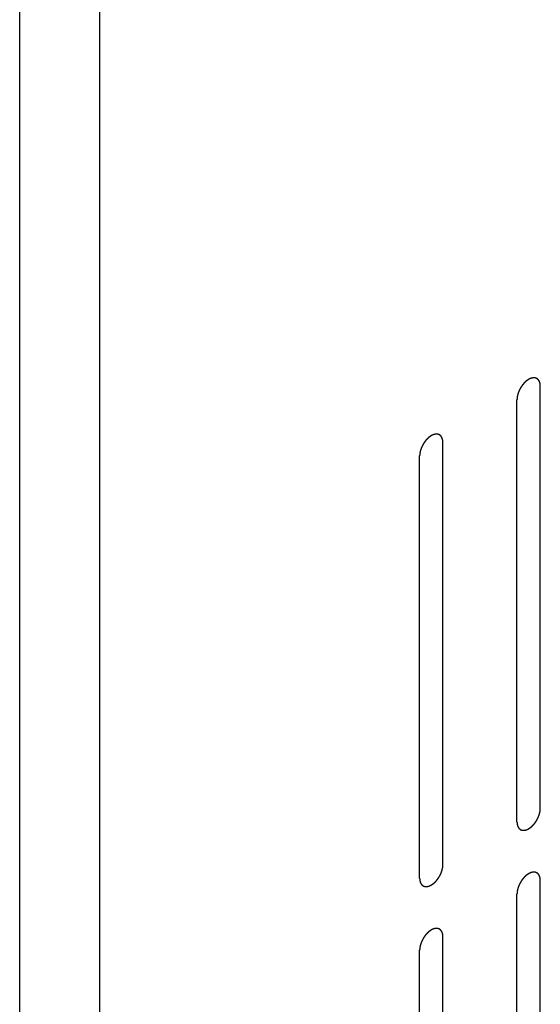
# Model space of a CAD drawing. Header units: inches. Extents: x 6 to 353, y 6 to 228.
# Tile 135 of 256: x 331.48 to 332.66, y 117.71 to 119.94. Entities that reach past the tile are written whole.
import ezdxf

# ---------------------------------------------------------------- set-up
doc = ezdxf.new("R2010")
doc.units = ezdxf.units.IN
doc.header["$LTSCALE"] = 19.946667
doc.header["$MEASUREMENT"] = 0
doc.linetypes.add('HIDDEN', pattern=[0.2, 0.1, -0.1])
doc.layers.get('0').update_dxf_attribs({"linetype": 'CONTINUOUS'})
doc.layers.add('DEFAULT_2', color=7, linetype='HIDDEN')

msp = doc.modelspace()

# ---------------------------------------------------------------- linework, layer by layer
at = {"color": 7, "linetype": 'Continuous'}
for p, q in [((331.4814, 67.2895), (331.4814, 120.5663)), ((331.6638, 67.2895), (331.6638, 120.5663))]:
    msp.add_line(p, q, dxfattribs=at)
at = {"layer": 'DEFAULT_2', "color": 7, "linetype": 'HIDDEN'}
for p, q in [((332.6647, 118.1513), (332.6647, 119.1107)), ((332.6117, 118.1207), (332.6117, 119.0801)), ((332.4434, 118.0235), (332.4434, 118.9829)), ((332.3904, 117.9929), (332.3904, 118.9523)), ((332.6647, 117.0286), (332.6647, 117.988)), ((332.6117, 116.998), (332.6117, 117.9574)), ((332.4434, 116.9008), (332.4434, 117.8602)), ((332.3904, 116.8702), (332.3904, 117.8296))]:
    msp.add_line(p, q, dxfattribs=at)
for points in [[(332.6647, 119.1107), (332.6646, 119.1116), (332.6645, 119.1131), (332.6644, 119.1147), (332.6643, 119.1155), (332.6642, 119.116), (332.6642, 119.1164), (332.6641, 119.1167), (332.664, 119.1171), (332.6638, 119.1178), (332.6635, 119.1188), (332.6631, 119.1198), (332.6629, 119.1205), (332.6628, 119.1209), (332.6627, 119.1212), (332.6626, 119.1214), (332.6624, 119.1218), (332.662, 119.1223), (332.6615, 119.1231), (332.661, 119.124), (332.6606, 119.1245), (332.6604, 119.1248), (332.6603, 119.1251), (332.6601, 119.1253), (332.6598, 119.1255), (332.6593, 119.1259), (332.6586, 119.1265), (332.6579, 119.1271), (332.6574, 119.1275), (332.6571, 119.1277), (332.657, 119.1279), (332.6567, 119.128), (332.6564, 119.1281), (332.6558, 119.1283), (332.6549, 119.1286), (332.6541, 119.1289), (332.6535, 119.1291), (332.6532, 119.1293), (332.653, 119.1294), (332.6527, 119.1294), (332.6523, 119.1294), (332.6516, 119.1294), (332.6507, 119.1294), (332.6497, 119.1295), (332.6491, 119.1295), (332.6487, 119.1295), (332.6484, 119.1296), (332.6481, 119.1295), (332.6477, 119.1294), (332.6469, 119.1292), (332.6459, 119.129), (332.6449, 119.1288), (332.6442, 119.1286), (332.6437, 119.1285), (332.6434, 119.1285), (332.6431, 119.1283), (332.6427, 119.1281), (332.6421, 119.1278), (332.6415, 119.1275), (332.6406, 119.1271), (332.6397, 119.1267), (332.639, 119.1264), (332.6385, 119.1262), (332.6382, 119.126), (332.6379, 119.1258), (332.6374, 119.1255), (332.6367, 119.125), (332.6356, 119.1242), (332.6345, 119.1235), (332.6337, 119.1229), (332.633, 119.1225), (332.6324, 119.1219), (332.6316, 119.1211), (332.6306, 119.1202), (332.6295, 119.1192), (332.6287, 119.1184), (332.6281, 119.1179), (332.6275, 119.1172), (332.6268, 119.1163), (332.6258, 119.1151), (332.6248, 119.114), (332.6241, 119.1131), (332.6235, 119.1124), (332.623, 119.1116), (332.6223, 119.1106), (332.6215, 119.1093), (332.6206, 119.108), (332.62, 119.107), (332.6194, 119.1062), (332.619, 119.1054), (332.6185, 119.1043), (332.6178, 119.103), (332.6171, 119.1016), (332.6166, 119.1005), (332.6161, 119.0997), (332.6159, 119.0989), (332.6154, 119.0978), (332.6149, 119.0964), (332.6144, 119.095), (332.614, 119.0939), (332.6137, 119.093), (332.6135, 119.0922), (332.6133, 119.0911), (332.613, 119.0897), (332.6126, 119.0884), (332.6124, 119.0873), (332.6122, 119.0864), (332.6121, 119.0856), (332.612, 119.0846), (332.6119, 119.0827), (332.6118, 119.0811), (332.6117, 119.0801)], [(332.4434, 118.9829), (332.4433, 118.9839), (332.4432, 118.9853), (332.443, 118.9869), (332.443, 118.9878), (332.4429, 118.9882), (332.4429, 118.9886), (332.4428, 118.9889), (332.4427, 118.9893), (332.4424, 118.99), (332.4421, 118.991), (332.4418, 118.992), (332.4416, 118.9927), (332.4415, 118.9931), (332.4414, 118.9934), (332.4412, 118.9937), (332.441, 118.994), (332.4407, 118.9946), (332.4402, 118.9954), (332.4397, 118.9962), (332.4393, 118.9967), (332.4391, 118.9971), (332.439, 118.9973), (332.4387, 118.9975), (332.4385, 118.9977), (332.438, 118.9981), (332.4373, 118.9987), (332.4366, 118.9993), (332.4361, 118.9997), (332.4358, 118.9999), (332.4356, 119.0001), (332.4354, 119.0002), (332.435, 119.0003), (332.4345, 119.0005), (332.4336, 119.0008), (332.4328, 119.0011), (332.4322, 119.0014), (332.4319, 119.0015), (332.4316, 119.0016), (332.4313, 119.0016), (332.431, 119.0016), (332.4303, 119.0016), (332.4293, 119.0017), (332.4284, 119.0017), (332.4277, 119.0017), (332.4273, 119.0017), (332.4271, 119.0018), (332.4267, 119.0017), (332.4263, 119.0016), (332.4256, 119.0014), (332.4246, 119.0012), (332.4236, 119.001), (332.4228, 119.0008), (332.4224, 119.0007), (332.4221, 119.0007), (332.4218, 119.0005), (332.4213, 119.0003), (332.4208, 119), (332.4201, 118.9997), (332.4193, 118.9993), (332.4184, 118.9989), (332.4176, 118.9986), (332.4172, 118.9984), (332.4169, 118.9982), (332.4165, 118.998), (332.4161, 118.9977), (332.4154, 118.9972), (332.4143, 118.9964), (332.4132, 118.9957), (332.4124, 118.9951), (332.4117, 118.9947), (332.4111, 118.9941), (332.4103, 118.9933), (332.4092, 118.9924), (332.4082, 118.9914), (332.4074, 118.9906), (332.4068, 118.9901), (332.4062, 118.9894), (332.4054, 118.9885), (332.4045, 118.9874), (332.4035, 118.9862), (332.4028, 118.9853), (332.4022, 118.9847), (332.4017, 118.9839), (332.401, 118.9828), (332.4002, 118.9815), (332.3993, 118.9802), (332.3986, 118.9792), (332.3981, 118.9784), (332.3977, 118.9776), (332.3972, 118.9765), (332.3965, 118.9752), (332.3958, 118.9738), (332.3953, 118.9727), (332.3948, 118.9719), (332.3945, 118.9711), (332.3941, 118.97), (332.3936, 118.9686), (332.3931, 118.9672), (332.3927, 118.9661), (332.3924, 118.9652), (332.3922, 118.9644), (332.3919, 118.9633), (332.3916, 118.9619), (332.3913, 118.9606), (332.3911, 118.9595), (332.3908, 118.9586), (332.3908, 118.9579), (332.3907, 118.9568), (332.3906, 118.9549), (332.3904, 118.9534), (332.3904, 118.9523)], [(332.6117, 118.1207), (332.6118, 118.1197), (332.6119, 118.1183), (332.612, 118.1167), (332.6121, 118.1159), (332.6122, 118.1154), (332.6122, 118.115), (332.6123, 118.1147), (332.6124, 118.1143), (332.6126, 118.1136), (332.6129, 118.1126), (332.6132, 118.1116), (332.6135, 118.1109), (332.6136, 118.1105), (332.6137, 118.1102), (332.6138, 118.1099), (332.614, 118.1096), (332.6144, 118.109), (332.6149, 118.1082), (332.6154, 118.1074), (332.6158, 118.1069), (332.616, 118.1066), (332.6161, 118.1063), (332.6163, 118.1061), (332.6166, 118.1059), (332.6171, 118.1055), (332.6178, 118.1049), (332.6185, 118.1043), (332.619, 118.1039), (332.6192, 118.1037), (332.6194, 118.1035), (332.6197, 118.1034), (332.62, 118.1033), (332.6206, 118.1031), (332.6214, 118.1028), (332.6223, 118.1025), (332.6229, 118.1023), (332.6232, 118.1021), (332.6234, 118.102), (332.6237, 118.102), (332.6241, 118.102), (332.6248, 118.102), (332.6257, 118.1019), (332.6267, 118.1019), (332.6273, 118.1019), (332.6277, 118.1019), (332.628, 118.1018), (332.6283, 118.1019), (332.6287, 118.102), (332.6294, 118.1022), (332.6305, 118.1024), (332.6315, 118.1026), (332.6322, 118.1028), (332.6326, 118.1029), (332.6329, 118.1029), (332.6333, 118.1031), (332.6337, 118.1033), (332.6343, 118.1036), (332.6349, 118.1039), (332.6358, 118.1043), (332.6367, 118.1047), (332.6374, 118.105), (332.6379, 118.1052), (332.6382, 118.1054), (332.6385, 118.1056), (332.6389, 118.1059), (332.6397, 118.1064), (332.6408, 118.1072), (332.6418, 118.1079), (332.6427, 118.1085), (332.6434, 118.1089), (332.644, 118.1095), (332.6448, 118.1103), (332.6458, 118.1112), (332.6469, 118.1122), (332.6477, 118.113), (332.6483, 118.1135), (332.6489, 118.1142), (332.6496, 118.1151), (332.6506, 118.1162), (332.6515, 118.1174), (332.6523, 118.1183), (332.6529, 118.1189), (332.6534, 118.1198), (332.6541, 118.1208), (332.6549, 118.1221), (332.6558, 118.1234), (332.6564, 118.1244), (332.657, 118.1252), (332.6573, 118.126), (332.6579, 118.1271), (332.6586, 118.1284), (332.6593, 118.1298), (332.6598, 118.1309), (332.6603, 118.1317), (332.6605, 118.1325), (332.6609, 118.1336), (332.6614, 118.135), (332.662, 118.1364), (332.6624, 118.1375), (332.6627, 118.1384), (332.6629, 118.1392), (332.6631, 118.1403), (332.6634, 118.1417), (332.6638, 118.143), (332.664, 118.1441), (332.6642, 118.145), (332.6642, 118.1457), (332.6643, 118.1468), (332.6645, 118.1487), (332.6646, 118.1502), (332.6647, 118.1513)], [(332.3904, 117.9929), (332.3904, 117.992), (332.3906, 117.9906), (332.3907, 117.9889), (332.3908, 117.9881), (332.3908, 117.9876), (332.3908, 117.9872), (332.391, 117.987), (332.3911, 117.9865), (332.3913, 117.9858), (332.3916, 117.9848), (332.3919, 117.9838), (332.3921, 117.9831), (332.3923, 117.9827), (332.3923, 117.9824), (332.3925, 117.9822), (332.3927, 117.9818), (332.3931, 117.9813), (332.3936, 117.9805), (332.3941, 117.9797), (332.3944, 117.9791), (332.3946, 117.9788), (332.3948, 117.9785), (332.395, 117.9784), (332.3953, 117.9781), (332.3958, 117.9777), (332.3965, 117.9771), (332.3971, 117.9766), (332.3976, 117.9761), (332.3979, 117.9759), (332.3981, 117.9757), (332.3984, 117.9757), (332.3987, 117.9755), (332.3993, 117.9753), (332.4001, 117.975), (332.401, 117.9747), (332.4015, 117.9745), (332.4019, 117.9744), (332.4021, 117.9742), (332.4024, 117.9743), (332.4028, 117.9742), (332.4035, 117.9742), (332.4044, 117.9742), (332.4054, 117.9741), (332.406, 117.9741), (332.4064, 117.9741), (332.4067, 117.974), (332.407, 117.9741), (332.4074, 117.9742), (332.4081, 117.9744), (332.4092, 117.9746), (332.4102, 117.9749), (332.4109, 117.975), (332.4113, 117.9751), (332.4116, 117.9752), (332.412, 117.9753), (332.4124, 117.9755), (332.4129, 117.9758), (332.4136, 117.9761), (332.4145, 117.9765), (332.4153, 117.9769), (332.4161, 117.9772), (332.4165, 117.9775), (332.4169, 117.9776), (332.4172, 117.9778), (332.4176, 117.9781), (332.4184, 117.9786), (332.4194, 117.9794), (332.4205, 117.9801), (332.4214, 117.9807), (332.422, 117.9811), (332.4226, 117.9817), (332.4235, 117.9825), (332.4245, 117.9835), (332.4255, 117.9844), (332.4264, 117.9852), (332.427, 117.9857), (332.4275, 117.9864), (332.4283, 117.9873), (332.4293, 117.9885), (332.4302, 117.9896), (332.431, 117.9905), (332.4316, 117.9912), (332.432, 117.992), (332.4327, 117.993), (332.4336, 117.9943), (332.4344, 117.9956), (332.4351, 117.9966), (332.4356, 117.9974), (332.436, 117.9982), (332.4366, 117.9993), (332.4373, 118.0007), (332.438, 118.002), (332.4385, 118.0031), (332.4389, 118.0039), (332.4392, 118.0047), (332.4396, 118.0059), (332.4401, 118.0072), (332.4406, 118.0086), (332.441, 118.0097), (332.4414, 118.0106), (332.4415, 118.0114), (332.4418, 118.0125), (332.4421, 118.0139), (332.4424, 118.0153), (332.4427, 118.0163), (332.4429, 118.0172), (332.4429, 118.018), (332.443, 118.019), (332.4432, 118.0209), (332.4433, 118.0225), (332.4434, 118.0235)], [(332.6647, 117.988), (332.6646, 117.9889), (332.6645, 117.9904), (332.6644, 117.992), (332.6643, 117.9928), (332.6642, 117.9933), (332.6642, 117.9937), (332.6641, 117.994), (332.664, 117.9944), (332.6638, 117.9951), (332.6635, 117.9961), (332.6631, 117.9971), (332.6629, 117.9978), (332.6628, 117.9982), (332.6627, 117.9985), (332.6626, 117.9988), (332.6624, 117.9991), (332.662, 117.9996), (332.6615, 118.0005), (332.661, 118.0013), (332.6606, 118.0018), (332.6604, 118.0021), (332.6603, 118.0024), (332.6601, 118.0026), (332.6598, 118.0028), (332.6593, 118.0032), (332.6586, 118.0038), (332.6579, 118.0044), (332.6574, 118.0048), (332.6571, 118.005), (332.657, 118.0052), (332.6567, 118.0053), (332.6564, 118.0054), (332.6558, 118.0056), (332.6549, 118.0059), (332.6541, 118.0062), (332.6535, 118.0064), (332.6532, 118.0066), (332.653, 118.0067), (332.6527, 118.0067), (332.6523, 118.0067), (332.6516, 118.0067), (332.6507, 118.0068), (332.6497, 118.0068), (332.6491, 118.0068), (332.6487, 118.0068), (332.6484, 118.0069), (332.6481, 118.0068), (332.6477, 118.0067), (332.6469, 118.0065), (332.6459, 118.0063), (332.6449, 118.0061), (332.6442, 118.0059), (332.6437, 118.0058), (332.6434, 118.0058), (332.6431, 118.0056), (332.6427, 118.0054), (332.6421, 118.0051), (332.6415, 118.0048), (332.6406, 118.0044), (332.6397, 118.004), (332.639, 118.0037), (332.6385, 118.0035), (332.6382, 118.0033), (332.6379, 118.0031), (332.6374, 118.0028), (332.6367, 118.0023), (332.6356, 118.0015), (332.6345, 118.0008), (332.6337, 118.0002), (332.633, 117.9998), (332.6324, 117.9992), (332.6316, 117.9984), (332.6306, 117.9975), (332.6295, 117.9965), (332.6287, 117.9957), (332.6281, 117.9952), (332.6275, 117.9945), (332.6268, 117.9936), (332.6258, 117.9924), (332.6248, 117.9913), (332.6241, 117.9904), (332.6235, 117.9898), (332.623, 117.9889), (332.6223, 117.9879), (332.6215, 117.9866), (332.6206, 117.9853), (332.62, 117.9843), (332.6194, 117.9835), (332.619, 117.9827), (332.6185, 117.9816), (332.6178, 117.9803), (332.6171, 117.9789), (332.6166, 117.9778), (332.6161, 117.977), (332.6159, 117.9762), (332.6154, 117.9751), (332.6149, 117.9737), (332.6144, 117.9723), (332.614, 117.9712), (332.6137, 117.9703), (332.6135, 117.9695), (332.6133, 117.9684), (332.613, 117.967), (332.6126, 117.9657), (332.6124, 117.9646), (332.6122, 117.9637), (332.6121, 117.963), (332.612, 117.9619), (332.6119, 117.96), (332.6118, 117.9584), (332.6117, 117.9574)], [(332.4434, 117.8602), (332.4433, 117.8612), (332.4432, 117.8626), (332.443, 117.8642), (332.443, 117.8651), (332.4429, 117.8655), (332.4429, 117.8659), (332.4428, 117.8662), (332.4427, 117.8666), (332.4424, 117.8673), (332.4421, 117.8683), (332.4418, 117.8693), (332.4416, 117.87), (332.4415, 117.8704), (332.4414, 117.8708), (332.4412, 117.871), (332.441, 117.8713), (332.4407, 117.8719), (332.4402, 117.8727), (332.4397, 117.8735), (332.4393, 117.8741), (332.4391, 117.8744), (332.439, 117.8746), (332.4387, 117.8748), (332.4385, 117.875), (332.438, 117.8754), (332.4373, 117.876), (332.4366, 117.8766), (332.4361, 117.877), (332.4358, 117.8772), (332.4356, 117.8774), (332.4354, 117.8775), (332.435, 117.8776), (332.4345, 117.8778), (332.4336, 117.8781), (332.4328, 117.8784), (332.4322, 117.8787), (332.4319, 117.8788), (332.4316, 117.8789), (332.4313, 117.8789), (332.431, 117.8789), (332.4303, 117.8789), (332.4293, 117.879), (332.4284, 117.879), (332.4277, 117.879), (332.4273, 117.8791), (332.4271, 117.8791), (332.4267, 117.879), (332.4263, 117.8789), (332.4256, 117.8787), (332.4246, 117.8785), (332.4236, 117.8783), (332.4228, 117.8781), (332.4224, 117.878), (332.4221, 117.878), (332.4218, 117.8778), (332.4213, 117.8776), (332.4208, 117.8774), (332.4201, 117.8771), (332.4193, 117.8766), (332.4184, 117.8762), (332.4176, 117.8759), (332.4172, 117.8757), (332.4169, 117.8756), (332.4165, 117.8753), (332.4161, 117.875), (332.4154, 117.8745), (332.4143, 117.8738), (332.4132, 117.873), (332.4124, 117.8724), (332.4117, 117.872), (332.4111, 117.8714), (332.4103, 117.8706), (332.4092, 117.8697), (332.4082, 117.8687), (332.4074, 117.868), (332.4068, 117.8674), (332.4062, 117.8667), (332.4054, 117.8658), (332.4045, 117.8647), (332.4035, 117.8635), (332.4028, 117.8626), (332.4022, 117.862), (332.4017, 117.8612), (332.401, 117.8601), (332.4002, 117.8588), (332.3993, 117.8576), (332.3986, 117.8565), (332.3981, 117.8558), (332.3977, 117.8549), (332.3972, 117.8538), (332.3965, 117.8525), (332.3958, 117.8511), (332.3953, 117.85), (332.3948, 117.8492), (332.3945, 117.8484), (332.3941, 117.8473), (332.3936, 117.8459), (332.3931, 117.8445), (332.3927, 117.8434), (332.3924, 117.8425), (332.3922, 117.8417), (332.3919, 117.8406), (332.3916, 117.8393), (332.3913, 117.8379), (332.3911, 117.8368), (332.3908, 117.836), (332.3908, 117.8352), (332.3907, 117.8341), (332.3906, 117.8323), (332.3904, 117.8307), (332.3904, 117.8296)]]:
    msp.add_open_spline(points, degree=3, knots=[0, 0, 0, 0, 0.03125, 0.046875, 0.054688, 0.058594, 0.0625, 0.066406, 0.070312, 0.078125, 0.09375, 0.109375, 0.117188, 0.121094, 0.125, 0.128906, 0.132812, 0.140625, 0.15625, 0.171875, 0.179688, 0.183594, 0.1875, 0.191406, 0.195312, 0.203125, 0.21875, 0.234375, 0.242188, 0.246094, 0.25, 0.253906, 0.257812, 0.265625, 0.28125, 0.296875, 0.304688, 0.308594, 0.3125, 0.316406, 0.320312, 0.328125, 0.34375, 0.359375, 0.367188, 0.371094, 0.375, 0.378906, 0.382812, 0.390625, 0.40625, 0.421875, 0.429688, 0.433594, 0.4375, 0.441406, 0.445312, 0.453125, 0.460938, 0.46875, 0.484375, 0.492188, 0.496094, 0.5, 0.503906, 0.507812, 0.515625, 0.53125, 0.546875, 0.554688, 0.5625, 0.570312, 0.578125, 0.59375, 0.609375, 0.617188, 0.625, 0.632812, 0.640625, 0.65625, 0.671875, 0.679688, 0.6875, 0.695312, 0.703125, 0.71875, 0.734375, 0.742188, 0.75, 0.757812, 0.765625, 0.78125, 0.796875, 0.804688, 0.8125, 0.820312, 0.828125, 0.84375, 0.859375, 0.867188, 0.875, 0.882812, 0.890625, 0.90625, 0.921875, 0.929688, 0.9375, 0.945312, 0.953125, 0.96875, 1, 1, 1, 1], dxfattribs=at)

doc.saveas('drawing.dxf')
